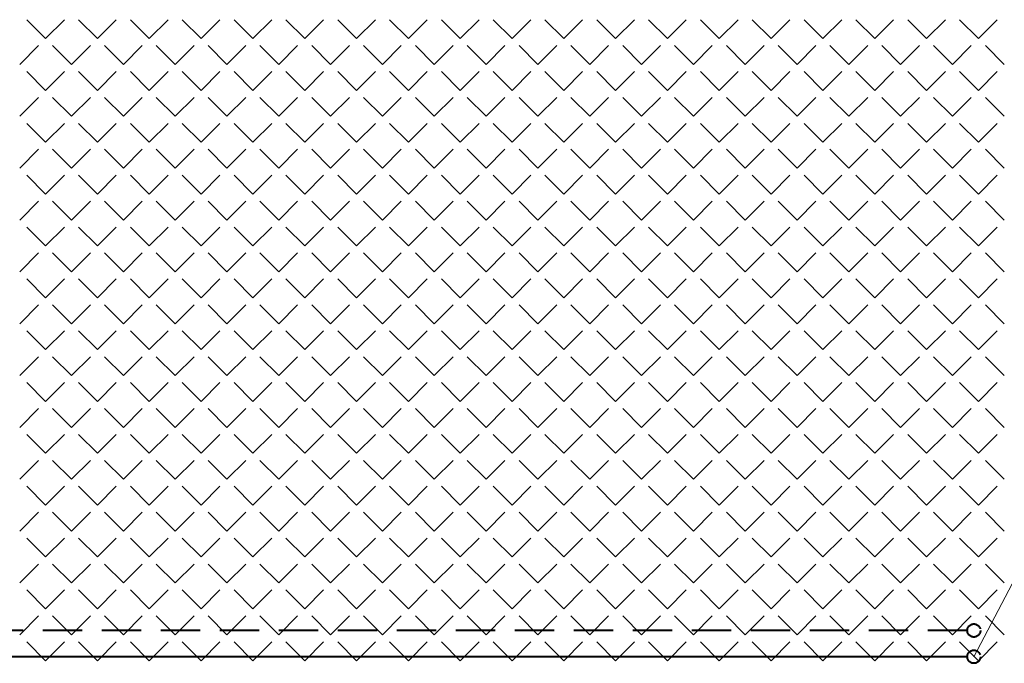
# Model space of a CAD drawing. Header units: millimetres. Extents: x -23540 to 53212, y -37964 to 41185.
# Tile 27 of 203: x -15283 to -14908, y -30767 to -30521. Entities that reach past the tile are written whole.
import ezdxf

# ---------------------------------------------------------------- set-up
doc = ezdxf.new("R2010")
doc.units = ezdxf.units.MM
doc.linetypes.add('DASHED', pattern=[0.75, 0.5, -0.25])
doc.layers.get('0').update_dxf_attribs({"lineweight": 18})
doc.layers.add('mm_CO_opisy', color=5, linetype='Continuous', lineweight=9)
doc.layers.add('mm_CO_rury', color=84, linetype='Continuous', lineweight=40)

msp = doc.modelspace()

# ---------------------------------------------------------------- linework, layer by layer
at = {"color": 251, "linetype": 'Continuous', "lineweight": 20, "true_color": 0x636466}
for p, q in [((-15273.58, -30528.54), (-15280.76, -30521.36)), ((-15273.58, -30528.54), (-15266.4, -30521.36)), ((-15253.82, -30528.54), (-15261.01, -30521.36)), ((-15253.82, -30528.54), (-15246.64, -30521.36)), ((-15234.07, -30528.54), (-15241.25, -30521.36)), ((-15234.07, -30528.54), (-15226.88, -30521.36)), ((-15214.31, -30528.54), (-15221.49, -30521.36)), ((-15214.31, -30528.54), (-15207.13, -30521.36)), ((-15194.55, -30528.54), (-15201.74, -30521.36)), ((-15194.55, -30528.54), (-15187.37, -30521.36)), ((-15174.8, -30528.54), (-15181.98, -30521.36)), ((-15174.8, -30528.54), (-15167.61, -30521.36)), ((-15155.04, -30528.54), (-15162.22, -30521.36)), ((-15155.04, -30528.54), (-15147.86, -30521.36)), ((-15135.28, -30528.54), (-15142.47, -30521.36)), ((-15135.28, -30528.54), (-15128.1, -30521.36)), ((-15115.53, -30528.54), (-15122.71, -30521.36)), ((-15115.53, -30528.54), (-15108.34, -30521.36)), ((-15095.77, -30528.54), (-15102.95, -30521.36)), ((-15095.77, -30528.54), (-15088.59, -30521.36)), ((-15076.01, -30528.54), (-15083.2, -30521.36)), ((-15076.01, -30528.54), (-15068.83, -30521.36)), ((-15056.26, -30528.54), (-15063.44, -30521.36)), ((-15056.26, -30528.54), (-15049.07, -30521.36)), ((-15036.5, -30528.54), (-15043.68, -30521.36)), ((-15036.5, -30528.54), (-15029.32, -30521.36)), ((-15016.74, -30528.54), (-15023.93, -30521.36)), ((-15016.74, -30528.54), (-15009.56, -30521.36)), ((-14996.99, -30528.54), (-15004.17, -30521.36)), ((-14996.99, -30528.54), (-14989.8, -30521.36)), ((-14977.23, -30528.54), (-14984.42, -30521.36)), ((-14977.23, -30528.54), (-14970.05, -30521.36)), ((-14957.47, -30528.54), (-14964.66, -30521.36)), ((-14957.47, -30528.54), (-14950.29, -30521.36)), ((-14937.72, -30528.54), (-14944.9, -30521.36)), ((-14937.72, -30528.54), (-14930.53, -30521.36)), ((-14917.96, -30528.54), (-14925.15, -30521.36)), ((-14917.96, -30528.54), (-14910.78, -30521.36)), ((-15283.46, -30538.42), (-15276.27, -30531.23)), ((-15263.7, -30538.42), (-15270.89, -30531.23)), ((-15263.7, -30538.42), (-15256.52, -30531.23)), ((-15243.94, -30538.42), (-15251.13, -30531.23)), ((-15243.94, -30538.42), (-15236.76, -30531.23)), ((-15224.19, -30538.42), (-15231.37, -30531.23)), ((-15224.19, -30538.42), (-15217, -30531.23)), ((-15204.43, -30538.42), (-15211.62, -30531.23)), ((-15204.43, -30538.42), (-15197.25, -30531.23)), ((-15184.67, -30538.42), (-15191.86, -30531.23)), ((-15184.67, -30538.42), (-15177.49, -30531.23)), ((-15164.92, -30538.42), (-15172.1, -30531.23)), ((-15164.92, -30538.42), (-15157.73, -30531.23)), ((-15145.16, -30538.42), (-15152.35, -30531.23)), ((-15145.16, -30538.42), (-15137.98, -30531.23)), ((-15125.41, -30538.42), (-15132.59, -30531.23)), ((-15125.41, -30538.42), (-15118.22, -30531.23)), ((-15105.65, -30538.42), (-15112.83, -30531.23)), ((-15105.65, -30538.42), (-15098.46, -30531.23)), ((-15085.89, -30538.42), (-15093.08, -30531.23)), ((-15085.89, -30538.42), (-15078.71, -30531.23)), ((-15066.14, -30538.42), (-15073.32, -30531.23)), ((-15066.14, -30538.42), (-15058.95, -30531.23)), ((-15046.38, -30538.42), (-15053.56, -30531.23)), ((-15046.38, -30538.42), (-15039.19, -30531.23)), ((-15026.62, -30538.42), (-15033.81, -30531.23)), ((-15026.62, -30538.42), (-15019.44, -30531.23)), ((-15006.87, -30538.42), (-15014.05, -30531.23)), ((-15006.87, -30538.42), (-14999.68, -30531.23)), ((-14987.11, -30538.42), (-14994.29, -30531.23)), ((-14987.11, -30538.42), (-14979.92, -30531.23)), ((-14967.35, -30538.42), (-14974.54, -30531.23)), ((-14967.35, -30538.42), (-14960.17, -30531.23)), ((-14947.6, -30538.42), (-14954.78, -30531.23)), ((-14947.6, -30538.42), (-14940.41, -30531.23)), ((-14927.84, -30538.42), (-14935.02, -30531.23)), ((-14927.84, -30538.42), (-14920.66, -30531.23)), ((-14908.08, -30538.42), (-14915.27, -30531.23)), ((-15273.58, -30548.3), (-15280.76, -30541.11)), ((-15273.58, -30548.3), (-15266.4, -30541.11)), ((-15253.82, -30548.3), (-15261.01, -30541.11)), ((-15253.82, -30548.3), (-15246.64, -30541.11)), ((-15234.07, -30548.3), (-15241.25, -30541.11)), ((-15234.07, -30548.3), (-15226.88, -30541.11)), ((-15214.31, -30548.3), (-15221.49, -30541.11)), ((-15214.31, -30548.3), (-15207.13, -30541.11)), ((-15194.55, -30548.3), (-15201.74, -30541.11)), ((-15194.55, -30548.3), (-15187.37, -30541.11)), ((-15174.8, -30548.3), (-15181.98, -30541.11)), ((-15174.8, -30548.3), (-15167.61, -30541.11)), ((-15155.04, -30548.3), (-15162.22, -30541.11)), ((-15155.04, -30548.3), (-15147.86, -30541.11)), ((-15135.28, -30548.3), (-15142.47, -30541.11)), ((-15135.28, -30548.3), (-15128.1, -30541.11)), ((-15115.53, -30548.3), (-15122.71, -30541.11)), ((-15115.53, -30548.3), (-15108.34, -30541.11)), ((-15095.77, -30548.3), (-15102.95, -30541.11)), ((-15095.77, -30548.3), (-15088.59, -30541.11)), ((-15076.01, -30548.3), (-15083.2, -30541.11)), ((-15076.01, -30548.3), (-15068.83, -30541.11)), ((-15056.26, -30548.3), (-15063.44, -30541.11)), ((-15056.26, -30548.3), (-15049.07, -30541.11)), ((-15036.5, -30548.3), (-15043.68, -30541.11)), ((-15036.5, -30548.3), (-15029.32, -30541.11)), ((-15016.74, -30548.3), (-15023.93, -30541.11)), ((-15016.74, -30548.3), (-15009.56, -30541.11)), ((-14996.99, -30548.3), (-15004.17, -30541.11)), ((-14996.99, -30548.3), (-14989.8, -30541.11)), ((-14977.23, -30548.3), (-14984.42, -30541.11)), ((-14977.23, -30548.3), (-14970.05, -30541.11)), ((-14957.47, -30548.3), (-14964.66, -30541.11)), ((-14957.47, -30548.3), (-14950.29, -30541.11)), ((-14937.72, -30548.3), (-14944.9, -30541.11)), ((-14937.72, -30548.3), (-14930.53, -30541.11)), ((-14917.96, -30548.3), (-14925.15, -30541.11)), ((-14917.96, -30548.3), (-14910.78, -30541.11)), ((-15283.46, -30558.17), (-15276.27, -30550.99)), ((-15263.7, -30558.17), (-15270.89, -30550.99)), ((-15263.7, -30558.17), (-15256.52, -30550.99)), ((-15243.94, -30558.17), (-15251.13, -30550.99)), ((-15243.94, -30558.17), (-15236.76, -30550.99)), ((-15224.19, -30558.17), (-15231.37, -30550.99)), ((-15224.19, -30558.17), (-15217, -30550.99)), ((-15204.43, -30558.17), (-15211.62, -30550.99)), ((-15204.43, -30558.17), (-15197.25, -30550.99)), ((-15184.67, -30558.17), (-15191.86, -30550.99)), ((-15184.67, -30558.17), (-15177.49, -30550.99)), ((-15164.92, -30558.17), (-15172.1, -30550.99)), ((-15164.92, -30558.17), (-15157.73, -30550.99)), ((-15145.16, -30558.17), (-15152.35, -30550.99)), ((-15145.16, -30558.17), (-15137.98, -30550.99)), ((-15125.41, -30558.17), (-15132.59, -30550.99)), ((-15125.41, -30558.17), (-15118.22, -30550.99)), ((-15105.65, -30558.17), (-15112.83, -30550.99)), ((-15105.65, -30558.17), (-15098.46, -30550.99)), ((-15085.89, -30558.17), (-15093.08, -30550.99)), ((-15085.89, -30558.17), (-15078.71, -30550.99)), ((-15066.14, -30558.17), (-15073.32, -30550.99)), ((-15066.14, -30558.17), (-15058.95, -30550.99)), ((-15046.38, -30558.17), (-15053.56, -30550.99)), ((-15046.38, -30558.17), (-15039.19, -30550.99)), ((-15026.62, -30558.17), (-15033.81, -30550.99)), ((-15026.62, -30558.17), (-15019.44, -30550.99)), ((-15006.87, -30558.17), (-15014.05, -30550.99)), ((-15006.87, -30558.17), (-14999.68, -30550.99)), ((-14987.11, -30558.17), (-14994.29, -30550.99)), ((-14987.11, -30558.17), (-14979.92, -30550.99)), ((-14967.35, -30558.17), (-14974.54, -30550.99)), ((-14967.35, -30558.17), (-14960.17, -30550.99)), ((-14947.6, -30558.17), (-14954.78, -30550.99)), ((-14947.6, -30558.17), (-14940.41, -30550.99)), ((-14927.84, -30558.17), (-14935.02, -30550.99)), ((-14927.84, -30558.17), (-14920.66, -30550.99)), ((-14908.08, -30558.17), (-14915.27, -30550.99)), ((-15273.58, -30568.05), (-15280.76, -30560.87)), ((-15273.58, -30568.05), (-15266.4, -30560.87)), ((-15253.82, -30568.05), (-15261.01, -30560.87)), ((-15253.82, -30568.05), (-15246.64, -30560.87)), ((-15234.07, -30568.05), (-15241.25, -30560.87)), ((-15234.07, -30568.05), (-15226.88, -30560.87)), ((-15214.31, -30568.05), (-15221.49, -30560.87)), ((-15214.31, -30568.05), (-15207.13, -30560.87)), ((-15194.55, -30568.05), (-15201.74, -30560.87)), ((-15194.55, -30568.05), (-15187.37, -30560.87)), ((-15174.8, -30568.05), (-15181.98, -30560.87)), ((-15174.8, -30568.05), (-15167.61, -30560.87)), ((-15155.04, -30568.05), (-15162.22, -30560.87)), ((-15155.04, -30568.05), (-15147.86, -30560.87)), ((-15135.28, -30568.05), (-15142.47, -30560.87)), ((-15135.28, -30568.05), (-15128.1, -30560.87)), ((-15115.53, -30568.05), (-15122.71, -30560.87)), ((-15115.53, -30568.05), (-15108.34, -30560.87)), ((-15095.77, -30568.05), (-15102.95, -30560.87)), ((-15095.77, -30568.05), (-15088.59, -30560.87)), ((-15076.01, -30568.05), (-15083.2, -30560.87)), ((-15076.01, -30568.05), (-15068.83, -30560.87)), ((-15056.26, -30568.05), (-15063.44, -30560.87)), ((-15056.26, -30568.05), (-15049.07, -30560.87)), ((-15036.5, -30568.05), (-15043.68, -30560.87)), ((-15036.5, -30568.05), (-15029.32, -30560.87)), ((-15016.74, -30568.05), (-15023.93, -30560.87)), ((-15016.74, -30568.05), (-15009.56, -30560.87)), ((-14996.99, -30568.05), (-15004.17, -30560.87)), ((-14996.99, -30568.05), (-14989.8, -30560.87)), ((-14977.23, -30568.05), (-14984.42, -30560.87)), ((-14977.23, -30568.05), (-14970.05, -30560.87)), ((-14957.47, -30568.05), (-14964.66, -30560.87)), ((-14957.47, -30568.05), (-14950.29, -30560.87)), ((-14937.72, -30568.05), (-14944.9, -30560.87)), ((-14937.72, -30568.05), (-14930.53, -30560.87)), ((-14917.96, -30568.05), (-14925.15, -30560.87)), ((-14917.96, -30568.05), (-14910.78, -30560.87)), ((-15283.46, -30577.93), (-15276.27, -30570.75)), ((-15263.7, -30577.93), (-15270.89, -30570.75)), ((-15263.7, -30577.93), (-15256.52, -30570.75)), ((-15243.94, -30577.93), (-15251.13, -30570.75)), ((-15243.94, -30577.93), (-15236.76, -30570.75)), ((-15224.19, -30577.93), (-15231.37, -30570.75)), ((-15224.19, -30577.93), (-15217, -30570.75)), ((-15204.43, -30577.93), (-15211.62, -30570.75)), ((-15204.43, -30577.93), (-15197.25, -30570.75)), ((-15184.67, -30577.93), (-15191.86, -30570.75)), ((-15184.67, -30577.93), (-15177.49, -30570.75)), ((-15164.92, -30577.93), (-15172.1, -30570.75)), ((-15164.92, -30577.93), (-15157.73, -30570.75)), ((-15145.16, -30577.93), (-15152.35, -30570.75)), ((-15145.16, -30577.93), (-15137.98, -30570.75)), ((-15125.41, -30577.93), (-15132.59, -30570.75)), ((-15125.41, -30577.93), (-15118.22, -30570.75)), ((-15105.65, -30577.93), (-15112.83, -30570.75)), ((-15105.65, -30577.93), (-15098.46, -30570.75)), ((-15085.89, -30577.93), (-15093.08, -30570.75)), ((-15085.89, -30577.93), (-15078.71, -30570.75)), ((-15066.14, -30577.93), (-15073.32, -30570.75)), ((-15066.14, -30577.93), (-15058.95, -30570.75)), ((-15046.38, -30577.93), (-15053.56, -30570.75)), ((-15046.38, -30577.93), (-15039.19, -30570.75)), ((-15026.62, -30577.93), (-15033.81, -30570.75)), ((-15026.62, -30577.93), (-15019.44, -30570.75)), ((-15006.87, -30577.93), (-15014.05, -30570.75)), ((-15006.87, -30577.93), (-14999.68, -30570.75)), ((-14987.11, -30577.93), (-14994.29, -30570.75)), ((-14987.11, -30577.93), (-14979.92, -30570.75)), ((-14967.35, -30577.93), (-14974.54, -30570.75)), ((-14967.35, -30577.93), (-14960.17, -30570.75)), ((-14947.6, -30577.93), (-14954.78, -30570.75)), ((-14947.6, -30577.93), (-14940.41, -30570.75)), ((-14927.84, -30577.93), (-14935.02, -30570.75)), ((-14927.84, -30577.93), (-14920.66, -30570.75)), ((-14908.08, -30577.93), (-14915.27, -30570.75)), ((-15273.58, -30587.81), (-15280.76, -30580.63)), ((-15273.58, -30587.81), (-15266.4, -30580.63)), ((-15253.82, -30587.81), (-15261.01, -30580.63)), ((-15253.82, -30587.81), (-15246.64, -30580.63)), ((-15234.07, -30587.81), (-15241.25, -30580.63)), ((-15234.07, -30587.81), (-15226.88, -30580.63)), ((-15214.31, -30587.81), (-15221.49, -30580.63)), ((-15214.31, -30587.81), (-15207.13, -30580.63)), ((-15194.55, -30587.81), (-15201.74, -30580.63)), ((-15194.55, -30587.81), (-15187.37, -30580.63)), ((-15174.8, -30587.81), (-15181.98, -30580.63)), ((-15174.8, -30587.81), (-15167.61, -30580.63)), ((-15155.04, -30587.81), (-15162.22, -30580.63)), ((-15155.04, -30587.81), (-15147.86, -30580.63)), ((-15135.28, -30587.81), (-15142.47, -30580.63)), ((-15135.28, -30587.81), (-15128.1, -30580.63)), ((-15115.53, -30587.81), (-15122.71, -30580.63)), ((-15115.53, -30587.81), (-15108.34, -30580.63)), ((-15095.77, -30587.81), (-15102.95, -30580.63)), ((-15095.77, -30587.81), (-15088.59, -30580.63)), ((-15076.01, -30587.81), (-15083.2, -30580.63)), ((-15076.01, -30587.81), (-15068.83, -30580.63)), ((-15056.26, -30587.81), (-15063.44, -30580.63)), ((-15056.26, -30587.81), (-15049.07, -30580.63)), ((-15036.5, -30587.81), (-15043.68, -30580.63)), ((-15036.5, -30587.81), (-15029.32, -30580.63)), ((-15016.74, -30587.81), (-15023.93, -30580.63)), ((-15016.74, -30587.81), (-15009.56, -30580.63)), ((-14996.99, -30587.81), (-15004.17, -30580.63)), ((-14996.99, -30587.81), (-14989.8, -30580.63)), ((-14977.23, -30587.81), (-14984.42, -30580.63)), ((-14977.23, -30587.81), (-14970.05, -30580.63)), ((-14957.47, -30587.81), (-14964.66, -30580.63)), ((-14957.47, -30587.81), (-14950.29, -30580.63)), ((-14937.72, -30587.81), (-14944.9, -30580.63)), ((-14937.72, -30587.81), (-14930.53, -30580.63)), ((-14917.96, -30587.81), (-14925.15, -30580.63)), ((-14917.96, -30587.81), (-14910.78, -30580.63)), ((-15283.46, -30597.69), (-15276.27, -30590.5)), ((-15263.7, -30597.69), (-15270.89, -30590.5)), ((-15263.7, -30597.69), (-15256.52, -30590.5)), ((-15243.94, -30597.69), (-15251.13, -30590.5)), ((-15243.94, -30597.69), (-15236.76, -30590.5)), ((-15224.19, -30597.69), (-15231.37, -30590.5)), ((-15224.19, -30597.69), (-15217, -30590.5)), ((-15204.43, -30597.69), (-15211.62, -30590.5)), ((-15204.43, -30597.69), (-15197.25, -30590.5)), ((-15184.67, -30597.69), (-15191.86, -30590.5)), ((-15184.67, -30597.69), (-15177.49, -30590.5)), ((-15164.92, -30597.69), (-15172.1, -30590.5)), ((-15164.92, -30597.69), (-15157.73, -30590.5)), ((-15145.16, -30597.69), (-15152.35, -30590.5)), ((-15145.16, -30597.69), (-15137.98, -30590.5)), ((-15125.41, -30597.69), (-15132.59, -30590.5)), ((-15125.41, -30597.69), (-15118.22, -30590.5)), ((-15105.65, -30597.69), (-15112.83, -30590.5)), ((-15105.65, -30597.69), (-15098.46, -30590.5)), ((-15085.89, -30597.69), (-15093.08, -30590.5)), ((-15085.89, -30597.69), (-15078.71, -30590.5)), ((-15066.14, -30597.69), (-15073.32, -30590.5)), ((-15066.14, -30597.69), (-15058.95, -30590.5)), ((-15046.38, -30597.69), (-15053.56, -30590.5)), ((-15046.38, -30597.69), (-15039.19, -30590.5)), ((-15026.62, -30597.69), (-15033.81, -30590.5)), ((-15026.62, -30597.69), (-15019.44, -30590.5)), ((-15006.87, -30597.69), (-15014.05, -30590.5)), ((-15006.87, -30597.69), (-14999.68, -30590.5)), ((-14987.11, -30597.69), (-14994.29, -30590.5)), ((-14987.11, -30597.69), (-14979.92, -30590.5)), ((-14967.35, -30597.69), (-14974.54, -30590.5)), ((-14967.35, -30597.69), (-14960.17, -30590.5)), ((-14947.6, -30597.69), (-14954.78, -30590.5)), ((-14947.6, -30597.69), (-14940.41, -30590.5)), ((-14927.84, -30597.69), (-14935.02, -30590.5)), ((-14927.84, -30597.69), (-14920.66, -30590.5)), ((-14908.08, -30597.69), (-14915.27, -30590.5)), ((-15273.58, -30607.57), (-15280.76, -30600.38)), ((-15273.58, -30607.57), (-15266.4, -30600.38)), ((-15253.82, -30607.57), (-15261.01, -30600.38)), ((-15253.82, -30607.57), (-15246.64, -30600.38)), ((-15234.07, -30607.57), (-15241.25, -30600.38)), ((-15234.07, -30607.57), (-15226.88, -30600.38)), ((-15214.31, -30607.57), (-15221.49, -30600.38)), ((-15214.31, -30607.57), (-15207.13, -30600.38)), ((-15194.55, -30607.57), (-15201.74, -30600.38)), ((-15194.55, -30607.57), (-15187.37, -30600.38)), ((-15174.8, -30607.57), (-15181.98, -30600.38)), ((-15174.8, -30607.57), (-15167.61, -30600.38)), ((-15155.04, -30607.57), (-15162.22, -30600.38)), ((-15155.04, -30607.57), (-15147.86, -30600.38)), ((-15135.28, -30607.57), (-15142.47, -30600.38)), ((-15135.28, -30607.57), (-15128.1, -30600.38)), ((-15115.53, -30607.57), (-15122.71, -30600.38)), ((-15115.53, -30607.57), (-15108.34, -30600.38)), ((-15095.77, -30607.57), (-15102.95, -30600.38)), ((-15095.77, -30607.57), (-15088.59, -30600.38)), ((-15076.01, -30607.57), (-15083.2, -30600.38)), ((-15076.01, -30607.57), (-15068.83, -30600.38)), ((-15056.26, -30607.57), (-15063.44, -30600.38)), ((-15056.26, -30607.57), (-15049.07, -30600.38)), ((-15036.5, -30607.57), (-15043.68, -30600.38)), ((-15036.5, -30607.57), (-15029.32, -30600.38)), ((-15016.74, -30607.57), (-15023.93, -30600.38)), ((-15016.74, -30607.57), (-15009.56, -30600.38)), ((-14996.99, -30607.57), (-15004.17, -30600.38)), ((-14996.99, -30607.57), (-14989.8, -30600.38)), ((-14977.23, -30607.57), (-14984.42, -30600.38)), ((-14977.23, -30607.57), (-14970.05, -30600.38)), ((-14957.47, -30607.57), (-14964.66, -30600.38)), ((-14957.47, -30607.57), (-14950.29, -30600.38)), ((-14937.72, -30607.57), (-14944.9, -30600.38)), ((-14937.72, -30607.57), (-14930.53, -30600.38)), ((-14917.96, -30607.57), (-14925.15, -30600.38)), ((-14917.96, -30607.57), (-14910.78, -30600.38)), ((-15283.46, -30617.44), (-15276.27, -30610.26)), ((-15263.7, -30617.44), (-15270.89, -30610.26)), ((-15263.7, -30617.44), (-15256.52, -30610.26)), ((-15243.94, -30617.44), (-15251.13, -30610.26)), ((-15243.94, -30617.44), (-15236.76, -30610.26)), ((-15224.19, -30617.44), (-15231.37, -30610.26)), ((-15224.19, -30617.44), (-15217, -30610.26)), ((-15204.43, -30617.44), (-15211.62, -30610.26)), ((-15204.43, -30617.44), (-15197.25, -30610.26)), ((-15184.67, -30617.44), (-15191.86, -30610.26)), ((-15184.67, -30617.44), (-15177.49, -30610.26)), ((-15164.92, -30617.44), (-15172.1, -30610.26)), ((-15164.92, -30617.44), (-15157.73, -30610.26)), ((-15145.16, -30617.44), (-15152.35, -30610.26)), ((-15145.16, -30617.44), (-15137.98, -30610.26)), ((-15125.41, -30617.44), (-15132.59, -30610.26)), ((-15125.41, -30617.44), (-15118.22, -30610.26)), ((-15105.65, -30617.44), (-15112.83, -30610.26)), ((-15105.65, -30617.44), (-15098.46, -30610.26)), ((-15085.89, -30617.44), (-15093.08, -30610.26)), ((-15085.89, -30617.44), (-15078.71, -30610.26)), ((-15066.14, -30617.44), (-15073.32, -30610.26)), ((-15066.14, -30617.44), (-15058.95, -30610.26)), ((-15046.38, -30617.44), (-15053.56, -30610.26)), ((-15046.38, -30617.44), (-15039.19, -30610.26)), ((-15026.62, -30617.44), (-15033.81, -30610.26)), ((-15026.62, -30617.44), (-15019.44, -30610.26)), ((-15006.87, -30617.44), (-15014.05, -30610.26)), ((-15006.87, -30617.44), (-14999.68, -30610.26)), ((-14987.11, -30617.44), (-14994.29, -30610.26)), ((-14987.11, -30617.44), (-14979.92, -30610.26)), ((-14967.35, -30617.44), (-14974.54, -30610.26)), ((-14967.35, -30617.44), (-14960.17, -30610.26)), ((-14947.6, -30617.44), (-14954.78, -30610.26)), ((-14947.6, -30617.44), (-14940.41, -30610.26)), ((-14927.84, -30617.44), (-14935.02, -30610.26)), ((-14927.84, -30617.44), (-14920.66, -30610.26)), ((-14908.08, -30617.44), (-14915.27, -30610.26)), ((-15273.58, -30627.32), (-15280.76, -30620.14)), ((-15273.58, -30627.32), (-15266.4, -30620.14)), ((-15253.82, -30627.32), (-15261.01, -30620.14)), ((-15253.82, -30627.32), (-15246.64, -30620.14)), ((-15234.07, -30627.32), (-15241.25, -30620.14)), ((-15234.07, -30627.32), (-15226.88, -30620.14)), ((-15214.31, -30627.32), (-15221.49, -30620.14)), ((-15214.31, -30627.32), (-15207.13, -30620.14)), ((-15194.55, -30627.32), (-15201.74, -30620.14)), ((-15194.55, -30627.32), (-15187.37, -30620.14)), ((-15174.8, -30627.32), (-15181.98, -30620.14)), ((-15174.8, -30627.32), (-15167.61, -30620.14)), ((-15155.04, -30627.32), (-15162.22, -30620.14)), ((-15155.04, -30627.32), (-15147.86, -30620.14)), ((-15135.28, -30627.32), (-15142.47, -30620.14)), ((-15135.28, -30627.32), (-15128.1, -30620.14)), ((-15115.53, -30627.32), (-15122.71, -30620.14)), ((-15115.53, -30627.32), (-15108.34, -30620.14)), ((-15095.77, -30627.32), (-15102.95, -30620.14)), ((-15095.77, -30627.32), (-15088.59, -30620.14)), ((-15076.01, -30627.32), (-15083.2, -30620.14)), ((-15076.01, -30627.32), (-15068.83, -30620.14)), ((-15056.26, -30627.32), (-15063.44, -30620.14)), ((-15056.26, -30627.32), (-15049.07, -30620.14)), ((-15036.5, -30627.32), (-15043.68, -30620.14)), ((-15036.5, -30627.32), (-15029.32, -30620.14)), ((-15016.74, -30627.32), (-15023.93, -30620.14)), ((-15016.74, -30627.32), (-15009.56, -30620.14)), ((-14996.99, -30627.32), (-15004.17, -30620.14)), ((-14996.99, -30627.32), (-14989.8, -30620.14)), ((-14977.23, -30627.32), (-14984.42, -30620.14)), ((-14977.23, -30627.32), (-14970.05, -30620.14)), ((-14957.47, -30627.32), (-14964.66, -30620.14)), ((-14957.47, -30627.32), (-14950.29, -30620.14)), ((-14937.72, -30627.32), (-14944.9, -30620.14)), ((-14937.72, -30627.32), (-14930.53, -30620.14)), ((-14917.96, -30627.32), (-14925.15, -30620.14)), ((-14917.96, -30627.32), (-14910.78, -30620.14)), ((-15283.46, -30637.2), (-15276.27, -30630.02)), ((-15263.7, -30637.2), (-15270.89, -30630.02)), ((-15263.7, -30637.2), (-15256.52, -30630.02)), ((-15243.94, -30637.2), (-15251.13, -30630.02)), ((-15243.94, -30637.2), (-15236.76, -30630.02)), ((-15224.19, -30637.2), (-15231.37, -30630.02)), ((-15224.19, -30637.2), (-15217, -30630.02)), ((-15204.43, -30637.2), (-15211.62, -30630.02)), ((-15204.43, -30637.2), (-15197.25, -30630.02)), ((-15184.67, -30637.2), (-15191.86, -30630.02)), ((-15184.67, -30637.2), (-15177.49, -30630.02)), ((-15164.92, -30637.2), (-15172.1, -30630.02)), ((-15164.92, -30637.2), (-15157.73, -30630.02)), ((-15145.16, -30637.2), (-15152.35, -30630.02)), ((-15145.16, -30637.2), (-15137.98, -30630.02)), ((-15125.41, -30637.2), (-15132.59, -30630.02)), ((-15125.41, -30637.2), (-15118.22, -30630.02)), ((-15105.65, -30637.2), (-15112.83, -30630.02)), ((-15105.65, -30637.2), (-15098.46, -30630.02)), ((-15085.89, -30637.2), (-15093.08, -30630.02)), ((-15085.89, -30637.2), (-15078.71, -30630.02)), ((-15066.14, -30637.2), (-15073.32, -30630.02)), ((-15066.14, -30637.2), (-15058.95, -30630.02)), ((-15046.38, -30637.2), (-15053.56, -30630.02)), ((-15046.38, -30637.2), (-15039.19, -30630.02)), ((-15026.62, -30637.2), (-15033.81, -30630.02)), ((-15026.62, -30637.2), (-15019.44, -30630.02)), ((-15006.87, -30637.2), (-15014.05, -30630.02)), ((-15006.87, -30637.2), (-14999.68, -30630.02)), ((-14987.11, -30637.2), (-14994.29, -30630.02)), ((-14987.11, -30637.2), (-14979.92, -30630.02)), ((-14967.35, -30637.2), (-14974.54, -30630.02)), ((-14967.35, -30637.2), (-14960.17, -30630.02)), ((-14947.6, -30637.2), (-14954.78, -30630.02)), ((-14947.6, -30637.2), (-14940.41, -30630.02)), ((-14927.84, -30637.2), (-14935.02, -30630.02)), ((-14927.84, -30637.2), (-14920.66, -30630.02)), ((-14908.08, -30637.2), (-14915.27, -30630.02)), ((-15273.58, -30647.08), (-15280.76, -30639.9)), ((-15273.58, -30647.08), (-15266.4, -30639.9)), ((-15253.82, -30647.08), (-15261.01, -30639.9)), ((-15253.82, -30647.08), (-15246.64, -30639.9)), ((-15234.07, -30647.08), (-15241.25, -30639.9)), ((-15234.07, -30647.08), (-15226.88, -30639.9)), ((-15214.31, -30647.08), (-15221.49, -30639.9)), ((-15214.31, -30647.08), (-15207.13, -30639.9)), ((-15194.55, -30647.08), (-15201.74, -30639.9)), ((-15194.55, -30647.08), (-15187.37, -30639.9)), ((-15174.8, -30647.08), (-15181.98, -30639.9)), ((-15174.8, -30647.08), (-15167.61, -30639.9)), ((-15155.04, -30647.08), (-15162.22, -30639.9)), ((-15155.04, -30647.08), (-15147.86, -30639.9)), ((-15135.28, -30647.08), (-15142.47, -30639.9)), ((-15135.28, -30647.08), (-15128.1, -30639.9)), ((-15115.53, -30647.08), (-15122.71, -30639.9)), ((-15115.53, -30647.08), (-15108.34, -30639.9)), ((-15095.77, -30647.08), (-15102.95, -30639.9)), ((-15095.77, -30647.08), (-15088.59, -30639.9)), ((-15076.01, -30647.08), (-15083.2, -30639.9)), ((-15076.01, -30647.08), (-15068.83, -30639.9)), ((-15056.26, -30647.08), (-15063.44, -30639.9)), ((-15056.26, -30647.08), (-15049.07, -30639.9)), ((-15036.5, -30647.08), (-15043.68, -30639.9)), ((-15036.5, -30647.08), (-15029.32, -30639.9)), ((-15016.74, -30647.08), (-15023.93, -30639.9)), ((-15016.74, -30647.08), (-15009.56, -30639.9)), ((-14996.99, -30647.08), (-15004.17, -30639.9)), ((-14996.99, -30647.08), (-14989.8, -30639.9)), ((-14977.23, -30647.08), (-14984.42, -30639.9)), ((-14977.23, -30647.08), (-14970.05, -30639.9)), ((-14957.47, -30647.08), (-14964.66, -30639.9)), ((-14957.47, -30647.08), (-14950.29, -30639.9)), ((-14937.72, -30647.08), (-14944.9, -30639.9)), ((-14937.72, -30647.08), (-14930.53, -30639.9)), ((-14917.96, -30647.08), (-14925.15, -30639.9)), ((-14917.96, -30647.08), (-14910.78, -30639.9)), ((-15283.46, -30656.96), (-15276.27, -30649.77)), ((-15263.7, -30656.96), (-15270.89, -30649.77)), ((-15263.7, -30656.96), (-15256.52, -30649.77)), ((-15243.94, -30656.96), (-15251.13, -30649.77)), ((-15243.94, -30656.96), (-15236.76, -30649.77)), ((-15224.19, -30656.96), (-15231.37, -30649.77)), ((-15224.19, -30656.96), (-15217, -30649.77)), ((-15204.43, -30656.96), (-15211.62, -30649.77)), ((-15204.43, -30656.96), (-15197.25, -30649.77)), ((-15184.67, -30656.96), (-15191.86, -30649.77)), ((-15184.67, -30656.96), (-15177.49, -30649.77)), ((-15164.92, -30656.96), (-15172.1, -30649.77)), ((-15164.92, -30656.96), (-15157.73, -30649.77)), ((-15145.16, -30656.96), (-15152.35, -30649.77)), ((-15145.16, -30656.96), (-15137.98, -30649.77)), ((-15125.41, -30656.96), (-15132.59, -30649.77)), ((-15125.41, -30656.96), (-15118.22, -30649.77)), ((-15105.65, -30656.96), (-15112.83, -30649.77)), ((-15105.65, -30656.96), (-15098.46, -30649.77)), ((-15085.89, -30656.96), (-15093.08, -30649.77)), ((-15085.89, -30656.96), (-15078.71, -30649.77)), ((-15066.14, -30656.96), (-15073.32, -30649.77)), ((-15066.14, -30656.96), (-15058.95, -30649.77)), ((-15046.38, -30656.96), (-15053.56, -30649.77)), ((-15046.38, -30656.96), (-15039.19, -30649.77)), ((-15026.62, -30656.96), (-15033.81, -30649.77)), ((-15026.62, -30656.96), (-15019.44, -30649.77)), ((-15006.87, -30656.96), (-15014.05, -30649.77)), ((-15006.87, -30656.96), (-14999.68, -30649.77)), ((-14987.11, -30656.96), (-14994.29, -30649.77)), ((-14987.11, -30656.96), (-14979.92, -30649.77)), ((-14967.35, -30656.96), (-14974.54, -30649.77)), ((-14967.35, -30656.96), (-14960.17, -30649.77)), ((-14947.6, -30656.96), (-14954.78, -30649.77)), ((-14947.6, -30656.96), (-14940.41, -30649.77)), ((-14927.84, -30656.96), (-14935.02, -30649.77)), ((-14927.84, -30656.96), (-14920.66, -30649.77)), ((-14908.08, -30656.96), (-14915.27, -30649.77)), ((-15273.58, -30666.84), (-15280.76, -30659.65)), ((-15273.58, -30666.84), (-15266.4, -30659.65)), ((-15253.82, -30666.84), (-15261.01, -30659.65)), ((-15253.82, -30666.84), (-15246.64, -30659.65)), ((-15234.07, -30666.84), (-15241.25, -30659.65)), ((-15234.07, -30666.84), (-15226.88, -30659.65)), ((-15214.31, -30666.84), (-15221.49, -30659.65)), ((-15214.31, -30666.84), (-15207.13, -30659.65)), ((-15194.55, -30666.84), (-15201.74, -30659.65)), ((-15194.55, -30666.84), (-15187.37, -30659.65)), ((-15174.8, -30666.84), (-15181.98, -30659.65)), ((-15174.8, -30666.84), (-15167.61, -30659.65)), ((-15155.04, -30666.84), (-15162.22, -30659.65)), ((-15155.04, -30666.84), (-15147.86, -30659.65)), ((-15135.28, -30666.84), (-15142.47, -30659.65)), ((-15135.28, -30666.84), (-15128.1, -30659.65)), ((-15115.53, -30666.84), (-15122.71, -30659.65)), ((-15115.53, -30666.84), (-15108.34, -30659.65)), ((-15095.77, -30666.84), (-15102.95, -30659.65)), ((-15095.77, -30666.84), (-15088.59, -30659.65)), ((-15076.01, -30666.84), (-15083.2, -30659.65)), ((-15076.01, -30666.84), (-15068.83, -30659.65)), ((-15056.26, -30666.84), (-15063.44, -30659.65)), ((-15056.26, -30666.84), (-15049.07, -30659.65)), ((-15036.5, -30666.84), (-15043.68, -30659.65)), ((-15036.5, -30666.84), (-15029.32, -30659.65)), ((-15016.74, -30666.84), (-15023.93, -30659.65)), ((-15016.74, -30666.84), (-15009.56, -30659.65)), ((-14996.99, -30666.84), (-15004.17, -30659.65)), ((-14996.99, -30666.84), (-14989.8, -30659.65)), ((-14977.23, -30666.84), (-14984.42, -30659.65)), ((-14977.23, -30666.84), (-14970.05, -30659.65)), ((-14957.47, -30666.84), (-14964.66, -30659.65)), ((-14957.47, -30666.84), (-14950.29, -30659.65)), ((-14937.72, -30666.84), (-14944.9, -30659.65)), ((-14937.72, -30666.84), (-14930.53, -30659.65)), ((-14917.96, -30666.84), (-14925.15, -30659.65)), ((-14917.96, -30666.84), (-14910.78, -30659.65)), ((-15283.46, -30676.71), (-15276.27, -30669.53)), ((-15263.7, -30676.71), (-15270.89, -30669.53)), ((-15263.7, -30676.71), (-15256.52, -30669.53)), ((-15243.94, -30676.71), (-15251.13, -30669.53)), ((-15243.94, -30676.71), (-15236.76, -30669.53)), ((-15224.19, -30676.71), (-15231.37, -30669.53)), ((-15224.19, -30676.71), (-15217, -30669.53)), ((-15204.43, -30676.71), (-15211.62, -30669.53)), ((-15204.43, -30676.71), (-15197.25, -30669.53)), ((-15184.67, -30676.71), (-15191.86, -30669.53)), ((-15184.67, -30676.71), (-15177.49, -30669.53)), ((-15164.92, -30676.71), (-15172.1, -30669.53)), ((-15164.92, -30676.71), (-15157.73, -30669.53)), ((-15145.16, -30676.71), (-15152.35, -30669.53)), ((-15145.16, -30676.71), (-15137.98, -30669.53)), ((-15125.41, -30676.71), (-15132.59, -30669.53)), ((-15125.41, -30676.71), (-15118.22, -30669.53)), ((-15105.65, -30676.71), (-15112.83, -30669.53)), ((-15105.65, -30676.71), (-15098.46, -30669.53)), ((-15085.89, -30676.71), (-15093.08, -30669.53)), ((-15085.89, -30676.71), (-15078.71, -30669.53)), ((-15066.14, -30676.71), (-15073.32, -30669.53)), ((-15066.14, -30676.71), (-15058.95, -30669.53)), ((-15046.38, -30676.71), (-15053.56, -30669.53)), ((-15046.38, -30676.71), (-15039.19, -30669.53)), ((-15026.62, -30676.71), (-15033.81, -30669.53)), ((-15026.62, -30676.71), (-15019.44, -30669.53)), ((-15006.87, -30676.71), (-15014.05, -30669.53)), ((-15006.87, -30676.71), (-14999.68, -30669.53)), ((-14987.11, -30676.71), (-14994.29, -30669.53)), ((-14987.11, -30676.71), (-14979.92, -30669.53)), ((-14967.35, -30676.71), (-14974.54, -30669.53)), ((-14967.35, -30676.71), (-14960.17, -30669.53)), ((-14947.6, -30676.71), (-14954.78, -30669.53)), ((-14947.6, -30676.71), (-14940.41, -30669.53)), ((-14927.84, -30676.71), (-14935.02, -30669.53)), ((-14927.84, -30676.71), (-14920.66, -30669.53)), ((-14908.08, -30676.71), (-14915.27, -30669.53)), ((-15273.58, -30686.59), (-15280.76, -30679.41)), ((-15273.58, -30686.59), (-15266.4, -30679.41)), ((-15253.82, -30686.59), (-15261.01, -30679.41)), ((-15253.82, -30686.59), (-15246.64, -30679.41)), ((-15234.07, -30686.59), (-15241.25, -30679.41)), ((-15234.07, -30686.59), (-15226.88, -30679.41)), ((-15214.31, -30686.59), (-15221.49, -30679.41)), ((-15214.31, -30686.59), (-15207.13, -30679.41)), ((-15194.55, -30686.59), (-15201.74, -30679.41)), ((-15194.55, -30686.59), (-15187.37, -30679.41)), ((-15174.8, -30686.59), (-15181.98, -30679.41)), ((-15174.8, -30686.59), (-15167.61, -30679.41)), ((-15155.04, -30686.59), (-15162.22, -30679.41)), ((-15155.04, -30686.59), (-15147.86, -30679.41)), ((-15135.28, -30686.59), (-15142.47, -30679.41)), ((-15135.28, -30686.59), (-15128.1, -30679.41)), ((-15115.53, -30686.59), (-15122.71, -30679.41)), ((-15115.53, -30686.59), (-15108.34, -30679.41)), ((-15095.77, -30686.59), (-15102.95, -30679.41)), ((-15095.77, -30686.59), (-15088.59, -30679.41)), ((-15076.01, -30686.59), (-15083.2, -30679.41)), ((-15076.01, -30686.59), (-15068.83, -30679.41)), ((-15056.26, -30686.59), (-15063.44, -30679.41)), ((-15056.26, -30686.59), (-15049.07, -30679.41)), ((-15036.5, -30686.59), (-15043.68, -30679.41)), ((-15036.5, -30686.59), (-15029.32, -30679.41)), ((-15016.74, -30686.59), (-15023.93, -30679.41)), ((-15016.74, -30686.59), (-15009.56, -30679.41)), ((-14996.99, -30686.59), (-15004.17, -30679.41)), ((-14996.99, -30686.59), (-14989.8, -30679.41)), ((-14977.23, -30686.59), (-14984.42, -30679.41)), ((-14977.23, -30686.59), (-14970.05, -30679.41)), ((-14957.47, -30686.59), (-14964.66, -30679.41)), ((-14957.47, -30686.59), (-14950.29, -30679.41)), ((-14937.72, -30686.59), (-14944.9, -30679.41)), ((-14937.72, -30686.59), (-14930.53, -30679.41)), ((-14917.96, -30686.59), (-14925.15, -30679.41)), ((-14917.96, -30686.59), (-14910.78, -30679.41)), ((-15283.46, -30696.47), (-15276.27, -30689.29)), ((-15263.7, -30696.47), (-15270.89, -30689.29)), ((-15263.7, -30696.47), (-15256.52, -30689.29)), ((-15243.94, -30696.47), (-15251.13, -30689.29)), ((-15243.94, -30696.47), (-15236.76, -30689.29)), ((-15224.19, -30696.47), (-15231.37, -30689.29)), ((-15224.19, -30696.47), (-15217, -30689.29)), ((-15204.43, -30696.47), (-15211.62, -30689.29)), ((-15204.43, -30696.47), (-15197.25, -30689.29)), ((-15184.67, -30696.47), (-15191.86, -30689.29)), ((-15184.67, -30696.47), (-15177.49, -30689.29)), ((-15164.92, -30696.47), (-15172.1, -30689.29)), ((-15164.92, -30696.47), (-15157.73, -30689.29)), ((-15145.16, -30696.47), (-15152.35, -30689.29)), ((-15145.16, -30696.47), (-15137.98, -30689.29)), ((-15125.41, -30696.47), (-15132.59, -30689.29)), ((-15125.41, -30696.47), (-15118.22, -30689.29)), ((-15105.65, -30696.47), (-15112.83, -30689.29)), ((-15105.65, -30696.47), (-15098.46, -30689.29)), ((-15085.89, -30696.47), (-15093.08, -30689.29)), ((-15085.89, -30696.47), (-15078.71, -30689.29)), ((-15066.14, -30696.47), (-15073.32, -30689.29)), ((-15066.14, -30696.47), (-15058.95, -30689.29)), ((-15046.38, -30696.47), (-15053.56, -30689.29)), ((-15046.38, -30696.47), (-15039.19, -30689.29)), ((-15026.62, -30696.47), (-15033.81, -30689.29)), ((-15026.62, -30696.47), (-15019.44, -30689.29)), ((-15006.87, -30696.47), (-15014.05, -30689.29)), ((-15006.87, -30696.47), (-14999.68, -30689.29)), ((-14987.11, -30696.47), (-14994.29, -30689.29)), ((-14987.11, -30696.47), (-14979.92, -30689.29)), ((-14967.35, -30696.47), (-14974.54, -30689.29)), ((-14967.35, -30696.47), (-14960.17, -30689.29)), ((-14947.6, -30696.47), (-14954.78, -30689.29)), ((-14947.6, -30696.47), (-14940.41, -30689.29)), ((-14927.84, -30696.47), (-14935.02, -30689.29)), ((-14927.84, -30696.47), (-14920.66, -30689.29)), ((-14908.08, -30696.47), (-14915.27, -30689.29)), ((-15273.58, -30706.35), (-15280.76, -30699.16)), ((-15273.58, -30706.35), (-15266.4, -30699.16)), ((-15253.82, -30706.35), (-15261.01, -30699.16)), ((-15253.82, -30706.35), (-15246.64, -30699.16)), ((-15234.07, -30706.35), (-15241.25, -30699.16)), ((-15234.07, -30706.35), (-15226.88, -30699.16)), ((-15214.31, -30706.35), (-15221.49, -30699.16)), ((-15214.31, -30706.35), (-15207.13, -30699.16)), ((-15194.55, -30706.35), (-15201.74, -30699.16)), ((-15194.55, -30706.35), (-15187.37, -30699.16)), ((-15174.8, -30706.35), (-15181.98, -30699.16)), ((-15174.8, -30706.35), (-15167.61, -30699.16)), ((-15155.04, -30706.35), (-15162.22, -30699.16)), ((-15155.04, -30706.35), (-15147.86, -30699.16)), ((-15135.28, -30706.35), (-15142.47, -30699.16)), ((-15135.28, -30706.35), (-15128.1, -30699.16)), ((-15115.53, -30706.35), (-15122.71, -30699.16)), ((-15115.53, -30706.35), (-15108.34, -30699.16)), ((-15095.77, -30706.35), (-15102.95, -30699.16)), ((-15095.77, -30706.35), (-15088.59, -30699.16)), ((-15076.01, -30706.35), (-15083.2, -30699.16)), ((-15076.01, -30706.35), (-15068.83, -30699.16)), ((-15056.26, -30706.35), (-15063.44, -30699.16)), ((-15056.26, -30706.35), (-15049.07, -30699.16)), ((-15036.5, -30706.35), (-15043.68, -30699.16)), ((-15036.5, -30706.35), (-15029.32, -30699.16)), ((-15016.74, -30706.35), (-15023.93, -30699.16)), ((-15016.74, -30706.35), (-15009.56, -30699.16)), ((-14996.99, -30706.35), (-15004.17, -30699.16)), ((-14996.99, -30706.35), (-14989.8, -30699.16)), ((-14977.23, -30706.35), (-14984.42, -30699.16)), ((-14977.23, -30706.35), (-14970.05, -30699.16)), ((-14957.47, -30706.35), (-14964.66, -30699.16)), ((-14957.47, -30706.35), (-14950.29, -30699.16)), ((-14937.72, -30706.35), (-14944.9, -30699.16)), ((-14937.72, -30706.35), (-14930.53, -30699.16)), ((-14917.96, -30706.35), (-14925.15, -30699.16)), ((-14917.96, -30706.35), (-14910.78, -30699.16)), ((-15283.46, -30716.23), (-15276.27, -30709.04)), ((-15263.7, -30716.23), (-15270.89, -30709.04)), ((-15263.7, -30716.23), (-15256.52, -30709.04)), ((-15243.94, -30716.23), (-15251.13, -30709.04)), ((-15243.94, -30716.23), (-15236.76, -30709.04)), ((-15224.19, -30716.23), (-15231.37, -30709.04)), ((-15224.19, -30716.23), (-15217, -30709.04)), ((-15204.43, -30716.23), (-15211.62, -30709.04)), ((-15204.43, -30716.23), (-15197.25, -30709.04)), ((-15184.67, -30716.23), (-15191.86, -30709.04)), ((-15184.67, -30716.23), (-15177.49, -30709.04)), ((-15164.92, -30716.23), (-15172.1, -30709.04)), ((-15164.92, -30716.23), (-15157.73, -30709.04)), ((-15145.16, -30716.23), (-15152.35, -30709.04)), ((-15145.16, -30716.23), (-15137.98, -30709.04)), ((-15125.41, -30716.23), (-15132.59, -30709.04)), ((-15125.41, -30716.23), (-15118.22, -30709.04)), ((-15105.65, -30716.23), (-15112.83, -30709.04)), ((-15105.65, -30716.23), (-15098.46, -30709.04)), ((-15085.89, -30716.23), (-15093.08, -30709.04)), ((-15085.89, -30716.23), (-15078.71, -30709.04)), ((-15066.14, -30716.23), (-15073.32, -30709.04)), ((-15066.14, -30716.23), (-15058.95, -30709.04)), ((-15046.38, -30716.23), (-15053.56, -30709.04)), ((-15046.38, -30716.23), (-15039.19, -30709.04)), ((-15026.62, -30716.23), (-15033.81, -30709.04)), ((-15026.62, -30716.23), (-15019.44, -30709.04)), ((-15006.87, -30716.23), (-15014.05, -30709.04)), ((-15006.87, -30716.23), (-14999.68, -30709.04)), ((-14987.11, -30716.23), (-14994.29, -30709.04)), ((-14987.11, -30716.23), (-14979.92, -30709.04)), ((-14967.35, -30716.23), (-14974.54, -30709.04)), ((-14967.35, -30716.23), (-14960.17, -30709.04)), ((-14947.6, -30716.23), (-14954.78, -30709.04)), ((-14947.6, -30716.23), (-14940.41, -30709.04)), ((-14927.84, -30716.23), (-14935.02, -30709.04)), ((-14927.84, -30716.23), (-14920.66, -30709.04)), ((-14908.08, -30716.23), (-14915.27, -30709.04)), ((-15273.58, -30726.11), (-15280.76, -30718.92)), ((-15273.58, -30726.11), (-15266.4, -30718.92)), ((-15253.82, -30726.11), (-15261.01, -30718.92)), ((-15253.82, -30726.11), (-15246.64, -30718.92)), ((-15234.07, -30726.11), (-15241.25, -30718.92)), ((-15234.07, -30726.11), (-15226.88, -30718.92)), ((-15214.31, -30726.11), (-15221.49, -30718.92)), ((-15214.31, -30726.11), (-15207.13, -30718.92)), ((-15194.55, -30726.11), (-15201.74, -30718.92)), ((-15194.55, -30726.11), (-15187.37, -30718.92)), ((-15174.8, -30726.11), (-15181.98, -30718.92)), ((-15174.8, -30726.11), (-15167.61, -30718.92)), ((-15155.04, -30726.11), (-15162.22, -30718.92)), ((-15155.04, -30726.11), (-15147.86, -30718.92)), ((-15135.28, -30726.11), (-15142.47, -30718.92)), ((-15135.28, -30726.11), (-15128.1, -30718.92)), ((-15115.53, -30726.11), (-15122.71, -30718.92)), ((-15115.53, -30726.11), (-15108.34, -30718.92)), ((-15095.77, -30726.11), (-15102.95, -30718.92)), ((-15095.77, -30726.11), (-15088.59, -30718.92)), ((-15076.01, -30726.11), (-15083.2, -30718.92)), ((-15076.01, -30726.11), (-15068.83, -30718.92)), ((-15056.26, -30726.11), (-15063.44, -30718.92)), ((-15056.26, -30726.11), (-15049.07, -30718.92)), ((-15036.5, -30726.11), (-15043.68, -30718.92)), ((-15036.5, -30726.11), (-15029.32, -30718.92)), ((-15016.74, -30726.11), (-15023.93, -30718.92)), ((-15016.74, -30726.11), (-15009.56, -30718.92)), ((-14996.99, -30726.11), (-15004.17, -30718.92)), ((-14996.99, -30726.11), (-14989.8, -30718.92)), ((-14977.23, -30726.11), (-14984.42, -30718.92)), ((-14977.23, -30726.11), (-14970.05, -30718.92)), ((-14957.47, -30726.11), (-14964.66, -30718.92)), ((-14957.47, -30726.11), (-14950.29, -30718.92)), ((-14937.72, -30726.11), (-14944.9, -30718.92)), ((-14937.72, -30726.11), (-14930.53, -30718.92)), ((-14917.96, -30726.11), (-14925.15, -30718.92)), ((-14917.96, -30726.11), (-14910.78, -30718.92)), ((-15283.46, -30735.98), (-15276.27, -30728.8)), ((-15263.7, -30735.98), (-15270.89, -30728.8)), ((-15263.7, -30735.98), (-15256.52, -30728.8)), ((-15243.94, -30735.98), (-15251.13, -30728.8)), ((-15243.94, -30735.98), (-15236.76, -30728.8)), ((-15224.19, -30735.98), (-15231.37, -30728.8)), ((-15224.19, -30735.98), (-15217, -30728.8)), ((-15204.43, -30735.98), (-15211.62, -30728.8)), ((-15204.43, -30735.98), (-15197.25, -30728.8)), ((-15184.67, -30735.98), (-15191.86, -30728.8)), ((-15184.67, -30735.98), (-15177.49, -30728.8)), ((-15164.92, -30735.98), (-15172.1, -30728.8)), ((-15164.92, -30735.98), (-15157.73, -30728.8)), ((-15145.16, -30735.98), (-15152.35, -30728.8)), ((-15145.16, -30735.98), (-15137.98, -30728.8)), ((-15125.41, -30735.98), (-15132.59, -30728.8)), ((-15125.41, -30735.98), (-15118.22, -30728.8)), ((-15105.65, -30735.98), (-15112.83, -30728.8)), ((-15105.65, -30735.98), (-15098.46, -30728.8)), ((-15085.89, -30735.98), (-15093.08, -30728.8)), ((-15085.89, -30735.98), (-15078.71, -30728.8)), ((-15066.14, -30735.98), (-15073.32, -30728.8)), ((-15066.14, -30735.98), (-15058.95, -30728.8)), ((-15046.38, -30735.98), (-15053.56, -30728.8)), ((-15046.38, -30735.98), (-15039.19, -30728.8)), ((-15026.62, -30735.98), (-15033.81, -30728.8)), ((-15026.62, -30735.98), (-15019.44, -30728.8)), ((-15006.87, -30735.98), (-15014.05, -30728.8)), ((-15006.87, -30735.98), (-14999.68, -30728.8)), ((-14987.11, -30735.98), (-14994.29, -30728.8)), ((-14987.11, -30735.98), (-14979.92, -30728.8)), ((-14967.35, -30735.98), (-14974.54, -30728.8)), ((-14967.35, -30735.98), (-14960.17, -30728.8)), ((-14947.6, -30735.98), (-14954.78, -30728.8)), ((-14947.6, -30735.98), (-14940.41, -30728.8)), ((-14927.84, -30735.98), (-14935.02, -30728.8)), ((-14927.84, -30735.98), (-14920.66, -30728.8)), ((-14908.08, -30735.98), (-14915.27, -30728.8)), ((-15273.58, -30745.86), (-15280.76, -30738.68)), ((-15273.58, -30745.86), (-15266.4, -30738.68)), ((-15253.82, -30745.86), (-15261.01, -30738.68)), ((-15253.82, -30745.86), (-15246.64, -30738.68)), ((-15234.07, -30745.86), (-15241.25, -30738.68)), ((-15234.07, -30745.86), (-15226.88, -30738.68)), ((-15214.31, -30745.86), (-15221.49, -30738.68)), ((-15214.31, -30745.86), (-15207.13, -30738.68)), ((-15194.55, -30745.86), (-15201.74, -30738.68)), ((-15194.55, -30745.86), (-15187.37, -30738.68)), ((-15174.8, -30745.86), (-15181.98, -30738.68)), ((-15174.8, -30745.86), (-15167.61, -30738.68)), ((-15155.04, -30745.86), (-15162.22, -30738.68)), ((-15155.04, -30745.86), (-15147.86, -30738.68)), ((-15135.28, -30745.86), (-15142.47, -30738.68)), ((-15135.28, -30745.86), (-15128.1, -30738.68)), ((-15115.53, -30745.86), (-15122.71, -30738.68)), ((-15115.53, -30745.86), (-15108.34, -30738.68)), ((-15095.77, -30745.86), (-15102.95, -30738.68)), ((-15095.77, -30745.86), (-15088.59, -30738.68)), ((-15076.01, -30745.86), (-15083.2, -30738.68)), ((-15076.01, -30745.86), (-15068.83, -30738.68)), ((-15056.26, -30745.86), (-15063.44, -30738.68)), ((-15056.26, -30745.86), (-15049.07, -30738.68)), ((-15036.5, -30745.86), (-15043.68, -30738.68)), ((-15036.5, -30745.86), (-15029.32, -30738.68)), ((-15016.74, -30745.86), (-15023.93, -30738.68)), ((-15016.74, -30745.86), (-15009.56, -30738.68)), ((-14996.99, -30745.86), (-15004.17, -30738.68)), ((-14996.99, -30745.86), (-14989.8, -30738.68)), ((-14977.23, -30745.86), (-14984.42, -30738.68)), ((-14977.23, -30745.86), (-14970.05, -30738.68)), ((-14957.47, -30745.86), (-14964.66, -30738.68)), ((-14957.47, -30745.86), (-14950.29, -30738.68)), ((-14937.72, -30745.86), (-14944.9, -30738.68)), ((-14937.72, -30745.86), (-14930.53, -30738.68)), ((-14917.96, -30745.86), (-14925.15, -30738.68)), ((-14917.96, -30745.86), (-14910.78, -30738.68)), ((-15283.46, -30755.74), (-15276.27, -30748.56)), ((-15263.7, -30755.74), (-15270.89, -30748.56)), ((-15263.7, -30755.74), (-15256.52, -30748.56)), ((-15243.94, -30755.74), (-15251.13, -30748.56)), ((-15243.94, -30755.74), (-15236.76, -30748.56)), ((-15224.19, -30755.74), (-15231.37, -30748.56)), ((-15224.19, -30755.74), (-15217, -30748.56)), ((-15204.43, -30755.74), (-15211.62, -30748.56)), ((-15204.43, -30755.74), (-15197.25, -30748.56)), ((-15184.67, -30755.74), (-15191.86, -30748.56)), ((-15184.67, -30755.74), (-15177.49, -30748.56)), ((-15164.92, -30755.74), (-15172.1, -30748.56)), ((-15164.92, -30755.74), (-15157.73, -30748.56)), ((-15145.16, -30755.74), (-15152.35, -30748.56)), ((-15145.16, -30755.74), (-15137.98, -30748.56)), ((-15125.41, -30755.74), (-15132.59, -30748.56)), ((-15125.41, -30755.74), (-15118.22, -30748.56)), ((-15105.65, -30755.74), (-15112.83, -30748.56)), ((-15105.65, -30755.74), (-15098.46, -30748.56)), ((-15085.89, -30755.74), (-15093.08, -30748.56)), ((-15085.89, -30755.74), (-15078.71, -30748.56)), ((-15066.14, -30755.74), (-15073.32, -30748.56)), ((-15066.14, -30755.74), (-15058.95, -30748.56)), ((-15046.38, -30755.74), (-15053.56, -30748.56)), ((-15046.38, -30755.74), (-15039.19, -30748.56)), ((-15026.62, -30755.74), (-15033.81, -30748.56)), ((-15026.62, -30755.74), (-15019.44, -30748.56)), ((-15006.87, -30755.74), (-15014.05, -30748.56)), ((-15006.87, -30755.74), (-14999.68, -30748.56)), ((-14987.11, -30755.74), (-14994.29, -30748.56)), ((-14987.11, -30755.74), (-14979.92, -30748.56)), ((-14967.35, -30755.74), (-14974.54, -30748.56)), ((-14967.35, -30755.74), (-14960.17, -30748.56)), ((-14947.6, -30755.74), (-14954.78, -30748.56)), ((-14947.6, -30755.74), (-14940.41, -30748.56)), ((-14927.84, -30755.74), (-14935.02, -30748.56)), ((-14927.84, -30755.74), (-14920.66, -30748.56)), ((-14908.08, -30755.74), (-14915.27, -30748.56)), ((-15273.58, -30765.62), (-15280.76, -30758.43)), ((-15273.58, -30765.62), (-15266.4, -30758.43)), ((-15253.82, -30765.62), (-15261.01, -30758.43)), ((-15253.82, -30765.62), (-15246.64, -30758.43)), ((-15234.07, -30765.62), (-15241.25, -30758.43)), ((-15234.07, -30765.62), (-15226.88, -30758.43)), ((-15214.31, -30765.62), (-15221.49, -30758.43)), ((-15214.31, -30765.62), (-15207.13, -30758.43)), ((-15194.55, -30765.62), (-15201.74, -30758.43)), ((-15194.55, -30765.62), (-15187.37, -30758.43)), ((-15174.8, -30765.62), (-15181.98, -30758.43)), ((-15174.8, -30765.62), (-15167.61, -30758.43)), ((-15155.04, -30765.62), (-15162.22, -30758.43)), ((-15155.04, -30765.62), (-15147.86, -30758.43)), ((-15135.28, -30765.62), (-15142.47, -30758.43)), ((-15135.28, -30765.62), (-15128.1, -30758.43)), ((-15115.53, -30765.62), (-15122.71, -30758.43)), ((-15115.53, -30765.62), (-15108.34, -30758.43)), ((-15095.77, -30765.62), (-15102.95, -30758.43)), ((-15095.77, -30765.62), (-15088.59, -30758.43)), ((-15076.01, -30765.62), (-15083.2, -30758.43)), ((-15076.01, -30765.62), (-15068.83, -30758.43)), ((-15056.26, -30765.62), (-15063.44, -30758.43)), ((-15056.26, -30765.62), (-15049.07, -30758.43)), ((-15036.5, -30765.62), (-15043.68, -30758.43)), ((-15036.5, -30765.62), (-15029.32, -30758.43)), ((-15016.74, -30765.62), (-15023.93, -30758.43)), ((-15016.74, -30765.62), (-15009.56, -30758.43)), ((-14996.99, -30765.62), (-15004.17, -30758.43)), ((-14996.99, -30765.62), (-14989.8, -30758.43)), ((-14977.23, -30765.62), (-14984.42, -30758.43)), ((-14977.23, -30765.62), (-14970.05, -30758.43)), ((-14957.47, -30765.62), (-14964.66, -30758.43)), ((-14957.47, -30765.62), (-14950.29, -30758.43)), ((-14937.72, -30765.62), (-14944.9, -30758.43)), ((-14937.72, -30765.62), (-14930.53, -30758.43)), ((-14917.96, -30765.62), (-14925.15, -30758.43)), ((-14917.96, -30765.62), (-14910.78, -30758.43))]:
    msp.add_line(p, q, dxfattribs=at)
at = {"layer": 'mm_CO_opisy'}
msp.add_line((-14858.68, -30647.5), (-14919.69, -30764.12), dxfattribs=at)
at = {"layer": 'mm_CO_rury', "linetype": 'DASHED', "ltscale": 30}
msp.add_line((-14922.19, -30754.12), (-15633.33, -30754.12), dxfattribs=at)
at = {"layer": 'mm_CO_rury'}
msp.add_line((-14922.19, -30764.12), (-15623.33, -30764.12), dxfattribs=at)
at = {"layer": 'mm_CO_rury', "linetype": 'DASHED', "ltscale": 30}
for centre in [(-14919.69, -30754.12), (-14919.69, -30764.12)]:
    msp.add_circle(centre, 2.5, dxfattribs=at)

doc.saveas('drawing.dxf')
